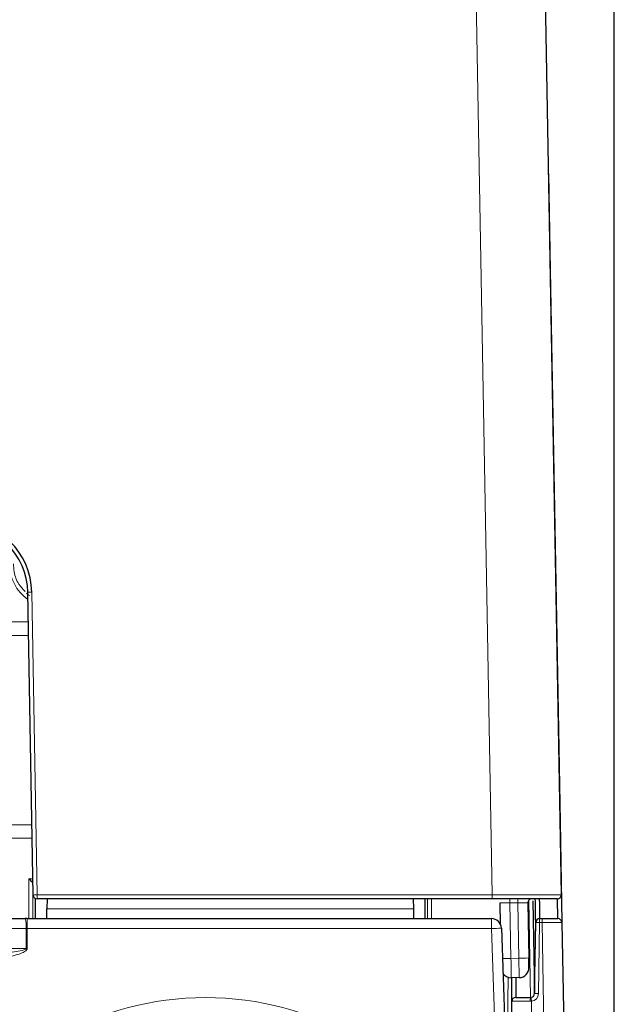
# Paper-space layout 'Blatt3' of a CAD drawing. Header units: millimetres. Extents: x 5 to 418, y 2 to 292.
# Tile 28 of 30: x 295 to 315, y 190 to 223. Entities that reach past the tile are written whole.
import ezdxf

# ---------------------------------------------------------------- set-up
doc = ezdxf.new("R2010")
doc.units = ezdxf.units.MM
doc.layers.add('SLD-0', color=7, linetype='Continuous')
doc.styles.add('SLDTEXTSTYLE0', font='TXT', dxfattribs={"width": 0.605})
doc.dimstyles.new('SLDDIMSTYLE4', dxfattribs={"dimtxt": 3.5, "dimasz": 3.302, "dimexe": 0, "dimexo": 0.0625, "dimgap": 0.875, "dimtad": 1, "dimlfac": 1.5, "dimrnd": 1e-09, "dimzin": 12, "dimdsep": 46, "dimtxsty": 'SLDTEXTSTYLE0', "dimsah": 1, "dimcen": 0.09, "dimadec": 0, "dimazin": 3, "dimtfac": 1, "dimtofl": 0, "dimtmove": 0, "dimatfit": 3, "dimfxl": 1, "dimfrac": 2, "dimtolj": 1, "dimtzin": 12, "dimarcsym": 0})

# ---------------------------------------------------------------- blocks, each defined once
blk = doc.blocks.new('_D_16')
at = {"layer": 'SLD-0', "color": 7}
for p, q in [((149.259, 135.56), (149.259, 267.42)), ((315.259, 135.56), (315.259, 267.42)), ((149.259, 266.42), (315.259, 266.42))]:
    blk.add_line(p, q, dxfattribs=at)
for points in [[(149.259, 266.42), (152.561, 265.912), (152.561, 266.928)], [(315.259, 266.42), (311.957, 266.928), (311.957, 265.912)]]:
    blk.add_solid(points, dxfattribs=at)
at = {"layer": 'SLD-0', "color": 7, "insert": (228.248, 270.931), "char_height": 3.5, "attachment_point": 1, "style": 'SLDTEXTSTYLE0'}
blk.add_mtext('249', dxfattribs=at)

psp = doc.layouts.new('Blatt3')

# ---------------------------------------------------------------- linework, layer by layer
at = {"color": 7, "linetype": 'Continuous', "lineweight": 18}
for p, q in [((311.1276, 193.6959), (310.5494, 226.2848)), ((313.0855, 214.8355), (313.0862, 214.8292)), ((295.5442, 203.9389), (295.723, 193.6959)), ((169.089, 202.9354), (295.4284, 202.9354)), ((295.4364, 202.4757), (169.081, 202.4757)), ((168.9692, 196.0715), (295.5482, 196.0715)), ((295.5562, 195.6117), (168.9612, 195.6117)), ((295.4446, 192.8935), (295.4459, 194.242)), ((295.4459, 194.242), (295.5801, 194.242)), ((295.5789, 194.1067), (295.5778, 192.8935)), ((295.5825, 194.1065), (295.579, 194.1065)), ((295.723, 193.6959), (311.1276, 193.6959)), ((295.723, 193.6959), (295.723, 193.5602)), ((308.9396, 192.8935), (308.939, 193.5602)), ((309.0721, 193.5602), (309.0727, 192.8935)), ((311.1276, 193.6959), (311.1276, 193.5602)), ((311.7282, 193.5602), (311.7282, 193.4292)), ((311.9949, 193.5602), (311.9949, 193.4292)), ((311.9949, 193.4292), (311.7282, 193.4292)), ((311.7282, 193.4292), (311.7617, 191.5477)), ((312.0283, 191.5524), (311.9949, 193.4292)), ((312.4234, 190.2268), (312.3644, 193.5179)), ((295.3896, 192.8935), (295.3896, 192.5544)), ((296.057, 193.221), (308.4604, 193.221)), ((311.1034, 192.5544), (311.1034, 192.8935)), ((312.732, 192.8935), (312.732, 192.7627)), ((312.815, 192.8935), (312.815, 192.7627)), ((312.732, 192.7627), (312.69, 190.3581)), ((312.815, 192.7627), (312.732, 192.7627)), ((313.7718, 139.3627), (312.815, 192.7627)), ((295.3546, 192.5544), (169.1628, 192.5544)), ((295.354, 191.8877), (295.3546, 192.5544)), ((295.3546, 192.5544), (295.3896, 192.5544)), ((295.3896, 192.5544), (295.389, 191.8877)), ((311.1034, 192.5544), (295.3896, 192.5544)), ((311.3595, 185.221), (311.1034, 192.5544)), ((169.1634, 191.8877), (295.354, 191.8877)), ((311.7617, 191.5477), (312.0283, 191.5524)), ((311.6283, 187.0825), (311.6617, 190.9099)), ((312.4545, 190.0979), (312.1445, 154.573)), ((312.4545, 190.0979), (312.4156, 190.0961))]:
    psp.add_line(p, q, dxfattribs=at)
at = {"color": 7, "linetype": 'Continuous', "lineweight": 25}
for p, q in [((312.8824, 226.2846), (313.4606, 193.6959)), ((313.0277, 218.0959), (313.0862, 214.8292)), ((313.0862, 214.8292), (313.4207, 196.1626)), ((295.5897, 193.6912), (295.4109, 203.9342)), ((313.4207, 196.1626), (313.4816, 192.7626)), ((295.5825, 194.103), (295.579, 194.1065)), ((295.6591, 193.5765), (295.6585, 192.8935)), ((311.1276, 193.5602), (295.723, 193.5602)), ((296.0629, 193.5602), (296.057, 193.221)), ((308.4544, 193.5602), (308.4604, 193.221)), ((308.8589, 192.8935), (308.8582, 193.5602)), ((313.3273, 193.5602), (311.1276, 193.5602)), ((313.3483, 192.8935), (313.3361, 193.5605)), ((311.4079, 192.6958), (311.3949, 193.4292)), ((312.3284, 193.4245), (312.3616, 191.5642)), ((312.5005, 193.4933), (312.5567, 190.3578)), ((169.1978, 192.8935), (295.3195, 192.8935)), ((295.3896, 192.8935), (295.3195, 192.8935)), ((295.3896, 192.8935), (311.1034, 192.8935)), ((296.0513, 192.8935), (296.057, 193.221)), ((308.4604, 193.221), (308.4661, 192.8935)), ((312.732, 192.8935), (312.815, 192.8935)), ((312.815, 192.8935), (313.3483, 192.8935)), ((311.4366, 192.5718), (311.7047, 184.8935)), ((312.5567, 190.3578), (312.5986, 192.7625)), ((312.5987, 192.7646), (312.5986, 192.7579)), ((313.4816, 192.7626), (314.4383, 139.3626)), ((312.3674, 191.2367), (312.3616, 191.5642)), ((312.04, 190.8975), (311.7734, 190.8927)), ((311.7879, 190.0947), (311.7948, 190.8931)), ((311.9212, 190.2268), (312.4234, 190.2268)), ((312.4234, 190.2268), (312.4389, 190.2278)), ((311.4894, 155.8877), (311.7879, 190.0947))]:
    psp.add_line(p, q, dxfattribs=at)
at = {"color": 7, "linetype": 'Continuous', "lineweight": 18, "flags": 128}
psp.add_lwpolyline([(313.4165, 196.1784), (313.4179, 196.1754), (313.4207, 196.1626)], dxfattribs=at)
at = {"color": 7, "linetype": 'Continuous', "lineweight": 25}
for centre, radius, start, end in [((293.078, 203.8959), 2.4667, 1, 90), ((293.078, 203.8935), 2.3333, 1, 90), ((295.723, 193.6935), 0.1333, 181, 270), ((312.4617, 193.4268), 0.1333, 90, 181.02), ((313.3273, 193.6935), 0.1333, 270, 1.01643), ((311.1034, 192.5602), 0.3333, 2, 90), ((312.732, 192.7602), 0.1333, 90, 179), ((313.3483, 192.7602), 0.1333, 1.02644, 90), ((312.0341, 191.2308), 0.3333, 271.02, 1.02), ((311.7675, 191.226), 0.3333, 213.65678, 271.02), ((311.9212, 190.0935), 0.1333, 90, 179.5), ((312.4234, 190.3602), 0.1333, 276.70293, 359)]:
    psp.add_arc(centre, radius, start, end, dxfattribs=at)
at = {"color": 7, "linetype": 'Continuous', "lineweight": 18}
for centre, radius, start, end in [((296.2587, 204.8945), 1.4697, 179.94759, 234.97668), ((295.5436, 202.0633), 1.8757, 89.98151, 94.05723), ((295.7224, 191.8202), 1.8757, 89.98151, 94.05723), ((294.5175, 192.6392), 0.8414, 354.21018, 17.58998), ((311.0198, 197.3404), 4.7868, 271.00178, 274.99548), ((312.6683, 191.0258), 1.7381, 87.90211, 92.29789), ((295.3715, 172.8829), 19.0048, 89.94717, 90.05283), ((312.0265, 196.3351), 4.7827, 270.02143, 274.01733), ((311.5356, 202.1473), 10.6021, 269.65836, 271.22154), ((312.9778, 190.1283), 0.5631, 169.91843, 183.27171), ((298.0565, 188.4383), 14.4933, 6.57528, 7.09234), ((312.4234, 190.3627), 0.2667, 276.70293, 359), ((312.6264, 188.6212), 1.7381, 87.90211, 92.29789), ((301.4253, 179.8766), 10.3444, 31.10772, 148.89228)]:
    psp.add_arc(centre, radius, start, end, dxfattribs=at)
at = {"color": 7, "linetype": 'Continuous', "lineweight": 25}
for centre, major_axis, ratio, start_param, end_param in [((295.4459, 194.2397), (-0.1332, 0.1333), 0.0087269, 3.2026792, 4.7211236), ((295.5794, 194.2397), (0, 0.1333), 0.0524078, 3.0717875, 3.0892328)]:
    psp.add_ellipse(centre, major_axis=major_axis, ratio=ratio, start_param=start_param, end_param=end_param, dxfattribs=at)
at = {"color": 7, "linetype": 'Continuous', "lineweight": 18}
for centre, major_axis, ratio, start_param, end_param in [((311.1269, 193.6935), (2.3337, 0.0024), 0.0010168, 0.000017, 1.5704976), ((311.7283, 193.4268), (0.3334, -0.0024), 0.0069755, 1.5712809, 3.1417665), ((311.995, 193.4268), (0.3334, -0.0024), 0.0069755, 0.0001739, 1.5712809), ((312.8148, 192.7602), (0.6667, 0.0024), 0.0038381, 0.000055, 1.5705074), ((311.7615, 191.5593), (-0.0119, 0.6666), 0.0001554, 1.5882469, 3.1415926), ((312.0282, 191.5641), (-0.0119, 0.6666), 0.0001554, 1.5882469, 3.1415927), ((312.4546, 190.0935), (0.6667, -0.0012), 0.0038392, 1.6292992, 3.1415659)]:
    psp.add_ellipse(centre, major_axis=major_axis, ratio=ratio, start_param=start_param, end_param=end_param, dxfattribs=at)
for points, knots in [([(294.9221, 204.8935), (294.9277, 204.8044), (294.9427, 204.5661), (295.0654, 204.228), (295.244, 204.0418), (295.3184, 203.9642)], [0, 0, 0, 0, 0.25831706, 0.69100311, 1, 1, 1, 1]), ([(295.3685, 203.9054), (295.3787, 203.8915), (295.4032, 203.8585), (295.4408, 203.8411), (295.4626, 203.831)], [0, 0, 0, 0, 0.4195475, 1, 1, 1, 1]), ([(295.354, 191.8877), (295.3537, 191.8855), (295.3531, 191.8805), (295.346, 191.8694), (295.3224, 191.8524), (295.2147, 191.8112), (294.7427, 191.7345), (292.8045, 191.592), (290.7329, 191.5634), (289.0329, 191.5605), (288.8205, 191.5602)], [0, 0, 0, 0, 0.001002, 0.0022535, 0.0058552, 0.014075, 0.0546851, 0.2232057, 0.9029436, 1, 1, 1, 1]), ([(295.389, 191.8877), (295.3879, 191.8784), (295.3852, 191.8573), (295.3602, 191.8206), (295.2589, 191.7395), (294.7823, 191.5807), (292.8392, 191.3014), (290.7437, 191.2389), (289.0338, 191.2333), (288.8205, 191.2327)], [0, 0, 0, 0, 0.0041607, 0.0094589, 0.0193629, 0.0621266, 0.2310533, 0.9040576, 1, 1, 1, 1])]:
    psp.add_open_spline(points, degree=3, knots=knots, dxfattribs=at)
at = {"color": 7, "linetype": 'Continuous', "lineweight": 25}
for points, knots in [([(312.5986, 192.7625), (312.5986, 192.7636), (312.5984, 192.7753), (312.596, 192.9108), (312.5865, 193.443), (312.5844, 193.5602)], [0, 0, 0, 0, 0.0752796, 0.7963698, 1, 1, 1, 1]), ([(312.7198, 193.5602), (312.7212, 193.4867), (312.7265, 193.1932), (312.7304, 192.9788), (312.7314, 192.9223), (312.732, 192.8935)], [0, 0, 0, 0, 0.1410416, 0.5630314, 1, 1, 1, 1]), ([(311.9273, 190.8955), (311.9266, 190.8164), (311.9223, 190.35), (311.9217, 190.2827), (311.9212, 190.2268)], [0, 0, 0, 0, 0.1696524, 1, 1, 1, 1])]:
    psp.add_open_spline(points, degree=3, knots=knots, dxfattribs=at)

# ---------------------------------------------------------------- dimensions: what is measured, and where the dimension line sits
at = {"layer": 'SLD-0', "color": 7}
dim = psp.add_linear_dim(base=(315.2587, 266.4195), p1=(149.2587, 135.5602), p2=(315.2587, 135.5602), dimstyle='SLDDIMSTYLE4', dxfattribs=at)
dim.commit()
dim.dimension.update_dxf_attribs({"geometry": '_D_16', "text_midpoint": (232.2587, 266.4195), "dimtype": 160})

doc.saveas('drawing.dxf')
